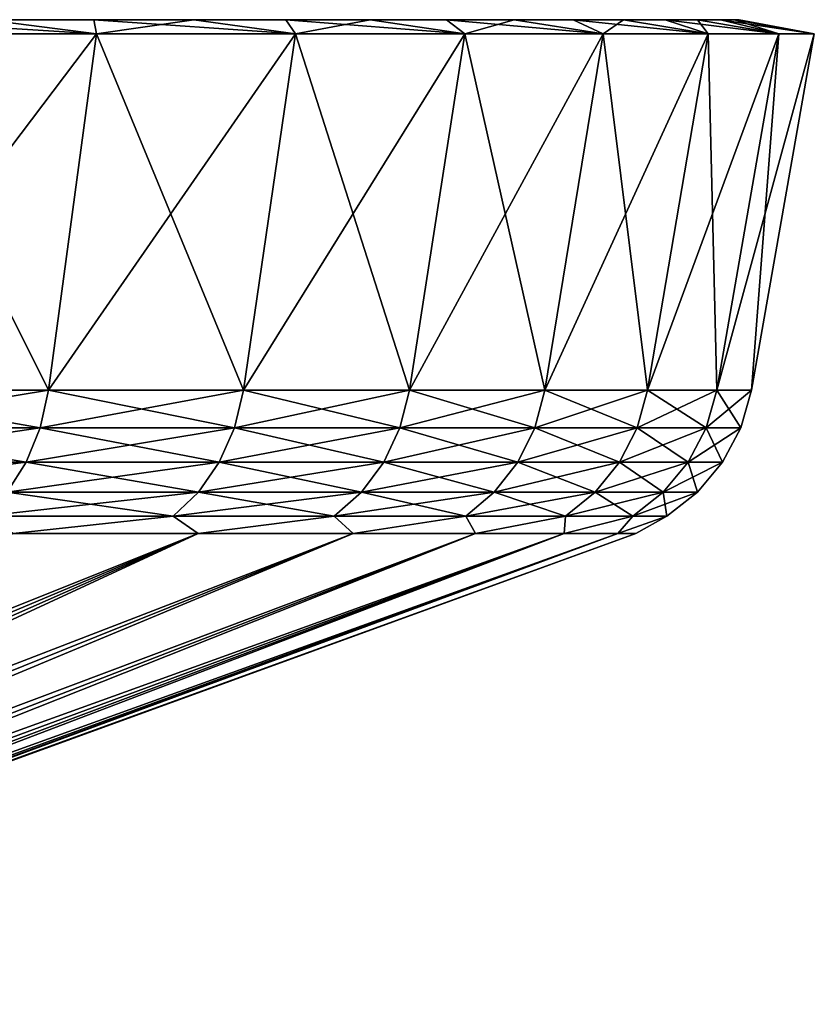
# Model space of a CAD drawing. Header units: metres. Extents: x -109 to 109, y -108 to 40.
# Tile 107 of 216: x -52.55 to -44.05, y 29.47 to 40. Entities that reach past the tile are written whole.
import ezdxf

# ---------------------------------------------------------------- set-up
doc = ezdxf.new("R2010")
doc.units = ezdxf.units.M
doc.layers.add('solid_K_24_42_18_000C86_XXX', color=7, linetype='CONTINUOUS')

msp = doc.modelspace()

# ---------------------------------------------------------------- linework, layer by layer
at = {"layer": 'solid_K_24_42_18_000C86_XXX'}
for points in [[(-54.149689, 39.849998, 23.594778), (-51.729729, 39.849998, 21.040047), (-54.120502, 40, 22.379351)], [(-51.729729, 39.849998, -21.040047), (-54.149689, 39.849998, -23.594778), (-52.901054, 40, -21.089516)], [(-51.729729, 39.849998, 21.040047), (-52.901054, 40, 21.089516), (-54.120502, 40, 22.379351)], [(-52.901054, 40, -21.089516), (-52.901054, 40, 21.089516), (-51.7556, 40, 19.733051)], [(-51.729729, 39.849998, 21.040047), (-51.7556, 40, 19.733051), (-52.901054, 40, 21.089516)], [(-52.901054, 40, -21.089516), (-51.7556, 40, 19.733051), (-51.7556, 40, -19.733051)], [(-51.729729, 39.849998, -21.040047), (-52.901054, 40, -21.089516), (-51.7556, 40, -19.733051)], [(-51.7556, 40, -19.733051), (-51.7556, 40, 19.733051), (-50.688015, 40, 18.314457)], [(-49.60017, 39.849998, 18.238672), (-50.688015, 40, 18.314457), (-51.7556, 40, 19.733051)], [(-51.729729, 39.849998, 21.040047), (-49.60017, 39.849998, 18.238672), (-51.7556, 40, 19.733051)], [(-51.7556, 40, -19.733051), (-50.688015, 40, 18.314457), (-50.688015, 40, -18.314457)], [(-51.729729, 39.849998, -21.040047), (-51.7556, 40, -19.733051), (-50.688015, 40, -18.314457)], [(-49.60017, 39.849998, -18.238672), (-51.729729, 39.849998, -21.040047), (-50.688015, 40, -18.314457)], [(-50.688015, 40, -18.314457), (-50.688015, 40, 18.314457), (-49.70182, 40, 16.83849)], [(-49.60017, 39.849998, 18.238672), (-49.70182, 40, 16.83849), (-50.688015, 40, 18.314457)], [(-50.688015, 40, -18.314457), (-49.70182, 40, 16.83849), (-49.70182, 40, -16.83849)], [(-49.60017, 39.849998, -18.238672), (-50.688015, 40, -18.314457), (-49.70182, 40, -16.83849)], [(-49.70182, 40, -16.83849), (-49.70182, 40, 16.83849), (-48.799881, 40, 15.309515)], [(-47.785828, 39.849998, 15.223217), (-48.799881, 40, 15.309515), (-49.70182, 40, 16.83849)], [(-49.60017, 39.849998, 18.238672), (-47.785828, 39.849998, 15.223217), (-49.70182, 40, 16.83849)], [(-49.70182, 40, -16.83849), (-48.799881, 40, 15.309515), (-48.799881, 40, -15.309515)], [(-49.60017, 39.849998, -18.238672), (-49.70182, 40, -16.83849), (-48.799881, 40, -15.309515)], [(-47.785828, 39.849998, -15.223217), (-49.60017, 39.849998, -18.238672), (-48.799881, 40, -15.309515)], [(-48.799881, 40, -15.309515), (-48.799881, 40, 15.309515), (-47.984913, 40, 13.732021)], [(-47.785828, 39.849998, 15.223217), (-47.984913, 40, 13.732021), (-48.799881, 40, 15.309515)], [(-48.799881, 40, -15.309515), (-47.984913, 40, 13.732021), (-47.984913, 40, -13.732021)], [(-47.785828, 39.849998, -15.223217), (-48.799881, 40, -15.309515), (-47.984913, 40, -13.732021)], [(-47.984913, 40, -13.732021), (-47.984913, 40, 13.732021), (-47.259762, 40, 12.11141)], [(-46.308239, 39.849998, 12.029446), (-47.259762, 40, 12.11141), (-47.984913, 40, 13.732021)], [(-47.785828, 39.849998, 15.223217), (-46.308239, 39.849998, 12.029446), (-47.984913, 40, 13.732021)], [(-47.984913, 40, -13.732021), (-47.259762, 40, 12.11141), (-47.259762, 40, -12.11141)], [(-47.785828, 39.849998, -15.223217), (-47.984913, 40, -13.732021), (-47.259762, 40, -12.11141)], [(-46.308239, 39.849998, -12.029446), (-47.785828, 39.849998, -15.223217), (-47.259762, 40, -12.11141)], [(-47.259762, 40, -12.11141), (-47.259762, 40, 12.11141), (-46.626774, 40, 10.453115)], [(-46.308239, 39.849998, 12.029446), (-46.626774, 40, 10.453115), (-47.259762, 40, 12.11141)], [(-47.259762, 40, -12.11141), (-46.626774, 40, 10.453115), (-46.626774, 40, -10.453115)], [(-46.308239, 39.849998, -12.029446), (-47.259762, 40, -12.11141), (-46.626774, 40, -10.453115)], [(-46.626774, 40, -10.453115), (-46.626774, 40, 10.453115), (-46.087727, 40, 8.761935)], [(-45.184654, 39.849998, 8.694769), (-46.087727, 40, 8.761935), (-46.626774, 40, 10.453115)], [(-46.308239, 39.849998, 12.029446), (-45.184654, 39.849998, 8.694769), (-46.626774, 40, 10.453115)], [(-46.626774, 40, -10.453115), (-46.087727, 40, 8.761935), (-46.087727, 40, -8.761935)], [(-46.308239, 39.849998, -12.029446), (-46.626774, 40, -10.453115), (-46.087727, 40, -8.761935)], [(-45.184654, 39.849998, -8.694769), (-46.308239, 39.849998, -12.029446), (-46.087727, 40, -8.761935)], [(-46.087727, 40, -8.761935), (-46.087727, 40, 8.761935), (-45.64423, 40, 7.042731)], [(-45.184654, 39.849998, 8.694769), (-45.64423, 40, 7.042731), (-46.087727, 40, 8.761935)], [(-46.087727, 40, -8.761935), (-45.64423, 40, 7.042731), (-45.64423, 40, -7.042731)], [(-45.184654, 39.849998, -8.694769), (-46.087727, 40, -8.761935), (-45.64423, 40, -7.042731)], [(-45.64423, 40, -7.042731), (-45.64423, 40, 7.042731), (-45.29784, 40, 5.301221)], [(-44.428131, 39.849998, 5.257873), (-45.29784, 40, 5.301221), (-45.64423, 40, 7.042731)], [(-45.184654, 39.849998, 8.694769), (-44.428131, 39.849998, 5.257873), (-45.64423, 40, 7.042731)], [(-45.64423, 40, -7.042731), (-45.29784, 40, 5.301221), (-45.29784, 40, -5.301221)], [(-45.184654, 39.849998, -8.694769), (-45.64423, 40, -7.042731), (-45.29784, 40, -5.301221)], [(-45.29784, 40, -5.301221), (-45.29784, 40, 5.301221), (-45.049709, 40, 3.543498)], [(-44.428131, 39.849998, 5.257873), (-45.049709, 40, 3.543498), (-45.29784, 40, 5.301221)], [(-45.29784, 40, -5.301221), (-45.049709, 40, 3.543498), (-45.049709, 40, -3.543498)], [(-44.428131, 39.849998, -5.257873), (-45.29784, 40, -5.301221), (-45.049709, 40, -3.543498)], [(-44.428131, 39.849998, -5.257873), (-45.184654, 39.849998, -8.694769), (-45.29784, 40, -5.301221)], [(-45.049709, 40, -3.543498), (-45.049709, 40, 3.543498), (-44.900501, 40, 1.774713)], [(-44.047661, 39.849998, 1.759431), (-44.900501, 40, 1.774713), (-45.049709, 40, 3.543498)], [(-44.428131, 39.849998, 5.257873), (-44.047661, 39.849998, 1.759431), (-45.049709, 40, 3.543498)], [(-45.049709, 40, -3.543498), (-44.900501, 40, 1.774713), (-44.900501, 40, -1.774713)], [(-44.428131, 39.849998, -5.257873), (-45.049709, 40, -3.543498), (-44.900501, 40, -1.774713)], [(-44.900501, 40, -1.774713), (-44.900501, 40, 1.774713), (-44.850693, 40)], [(-44.047661, 39.849998, 1.759431), (-44.850693, 40), (-44.900501, 40, 1.774713)], [(-44.047661, 39.849998, -1.759431), (-44.900501, 40, -1.774713), (-44.850693, 40)], [(-44.047661, 39.849998, -1.759431), (-44.428131, 39.849998, -5.257873), (-44.900501, 40, -1.774713)], [(-44.047661, 39.849998, 1.759431), (-44.047661, 39.849998, -1.759431), (-44.850693, 40)], [(-54.612114, 36.037159, -23.106764), (-54.149689, 39.849998, -23.594778), (-51.729729, 39.849998, -21.040047)], [(-52.242142, 36.037159, -20.604813), (-54.612114, 36.037159, -23.106764), (-51.729729, 39.849998, -21.040047)], [(-54.612114, 36.037159, 23.106762), (-52.242142, 36.037159, 20.604813), (-54.149689, 39.849998, 23.594778)], [(-52.242142, 36.037159, 20.604813), (-51.729729, 39.849998, 21.040047), (-54.149689, 39.849998, 23.594778)], [(-52.242142, 36.037159, -20.604813), (-51.729729, 39.849998, -21.040047), (-49.60017, 39.849998, -18.238672)], [(-50.15657, 36.037159, -17.861294), (-52.242142, 36.037159, -20.604813), (-49.60017, 39.849998, -18.238672)], [(-52.242142, 36.037159, 20.604813), (-50.15657, 36.037159, 17.861294), (-51.729729, 39.849998, 21.040047)], [(-50.15657, 36.037159, 17.861294), (-49.60017, 39.849998, 18.238672), (-51.729729, 39.849998, 21.040047)], [(-50.15657, 36.037159, -17.861294), (-49.60017, 39.849998, -18.238672), (-47.785828, 39.849998, -15.223217)], [(-48.379848, 36.037159, -14.908359), (-50.15657, 36.037159, -17.861294), (-47.785828, 39.849998, -15.223217)], [(-50.15657, 36.037159, 17.861294), (-48.379848, 36.037159, 14.908359), (-49.60017, 39.849998, 18.238672)], [(-48.379848, 36.037159, 14.908359), (-47.785828, 39.849998, 15.223217), (-49.60017, 39.849998, 18.238672)], [(-48.379848, 36.037159, -14.908359), (-47.785828, 39.849998, -15.223217), (-46.308239, 39.849998, -12.029446)], [(-46.932816, 36.037159, -11.780648), (-48.379848, 36.037159, -14.908359), (-46.308239, 39.849998, -12.029446)], [(-48.379848, 36.037159, 14.908359), (-46.932816, 36.037159, 11.780647), (-47.785828, 39.849998, 15.223217)], [(-46.932816, 36.037159, 11.780647), (-46.308239, 39.849998, 12.029446), (-47.785828, 39.849998, 15.223217)], [(-46.932816, 36.037159, -11.780648), (-46.308239, 39.849998, -12.029446), (-45.184654, 39.849998, -8.694769)], [(-45.832428, 36.037159, -8.514811), (-46.932816, 36.037159, -11.780648), (-45.184654, 39.849998, -8.694769)], [(-46.932816, 36.037159, 11.780647), (-45.832428, 36.037159, 8.514811), (-46.308239, 39.849998, 12.029446)], [(-45.832428, 36.037159, 8.514811), (-45.184654, 39.849998, 8.694769), (-46.308239, 39.849998, 12.029446)], [(-45.832428, 36.037159, -8.514811), (-45.184654, 39.849998, -8.694769), (-44.428131, 39.849998, -5.257873)], [(-45.091587, 36.037159, -5.149147), (-45.832428, 36.037159, -8.514811), (-44.428131, 39.849998, -5.257873)], [(-45.832428, 36.037159, 8.514811), (-45.091587, 36.037159, 5.149146), (-45.184654, 39.849998, 8.694769)], [(-45.091587, 36.037159, 5.149146), (-44.428131, 39.849998, 5.257873), (-45.184654, 39.849998, 8.694769)], [(-45.091587, 36.037159, -5.149147), (-44.428131, 39.849998, -5.257873), (-44.047661, 39.849998, -1.759431)], [(-44.718987, 36.037159, -1.723121), (-45.091587, 36.037159, -5.149147), (-44.047661, 39.849998, -1.759431)], [(-45.091587, 36.037159, 5.149146), (-44.718987, 36.037159, 1.72312), (-44.428131, 39.849998, 5.257873)], [(-44.718987, 36.037159, -1.723121), (-44.047661, 39.849998, -1.759431), (-44.047661, 39.849998, 1.759431)], [(-44.718987, 36.037159, 1.72312), (-44.047661, 39.849998, 1.759431), (-44.428131, 39.849998, 5.257873)], [(-44.718987, 36.037159, 1.72312), (-44.718987, 36.037159, -1.723121), (-44.047661, 39.849998, 1.759431)], [(-54.691044, 35.636406, -23.023434), (-54.612114, 36.037159, -23.106764), (-52.242142, 36.037159, -20.604813)], [(-54.691044, 35.636406, -23.023434), (-52.242142, 36.037159, -20.604813), (-52.32962, 35.636406, -20.530506)], [(-52.32962, 35.636406, 20.530506), (-54.612114, 36.037159, 23.106762), (-54.691044, 35.636406, 23.023434)], [(-52.32962, 35.636406, 20.530506), (-52.242142, 36.037159, 20.604813), (-54.612114, 36.037159, 23.106762)], [(-52.32962, 35.636406, -20.530506), (-52.242142, 36.037159, -20.604813), (-50.15657, 36.037159, -17.861294)], [(-52.32962, 35.636406, -20.530506), (-50.15657, 36.037159, -17.861294), (-50.251568, 35.636406, -17.796879)], [(-50.251568, 35.636406, 17.796879), (-52.242142, 36.037159, 20.604813), (-52.32962, 35.636406, 20.530506)], [(-50.251568, 35.636406, 17.796879), (-50.15657, 36.037159, 17.861294), (-52.242142, 36.037159, 20.604813)], [(-50.251568, 35.636406, -17.796879), (-50.15657, 36.037159, -17.861294), (-48.379848, 36.037159, -14.908359)], [(-50.251568, 35.636406, -17.796879), (-48.379848, 36.037159, -14.908359), (-48.481258, 35.636406, -14.854597)], [(-48.481258, 35.636406, 14.854597), (-50.15657, 36.037159, 17.861294), (-50.251568, 35.636406, 17.796879)], [(-48.481258, 35.636406, 14.854597), (-48.379848, 36.037159, 14.908359), (-50.15657, 36.037159, 17.861294)], [(-48.481258, 35.636406, -14.854597), (-48.379848, 36.037159, -14.908359), (-46.932816, 36.037159, -11.780648)], [(-48.481258, 35.636406, -14.854597), (-46.932816, 36.037159, -11.780648), (-47.03944, 35.636406, -11.73816)], [(-47.03944, 35.636406, 11.73816), (-48.379848, 36.037159, 14.908359), (-48.481258, 35.636406, 14.854597)], [(-47.03944, 35.636406, 11.73816), (-46.932816, 36.037159, 11.780647), (-48.379848, 36.037159, 14.908359)], [(-47.03944, 35.636406, -11.73816), (-46.932816, 36.037159, -11.780648), (-45.832428, 36.037159, -8.514811)], [(-47.03944, 35.636406, -11.73816), (-45.832428, 36.037159, -8.514811), (-45.94302, 35.636406, -8.484103)], [(-45.94302, 35.636406, 8.484103), (-46.932816, 36.037159, 11.780647), (-47.03944, 35.636406, 11.73816)], [(-45.94302, 35.636406, 8.484103), (-45.832428, 36.037159, 8.514811), (-46.932816, 36.037159, 11.780647)], [(-45.94302, 35.636406, -8.484103), (-45.832428, 36.037159, -8.514811), (-45.091587, 36.037159, -5.149147)], [(-45.94302, 35.636406, -8.484103), (-45.091587, 36.037159, -5.149147), (-45.204853, 35.636406, -5.130579)], [(-45.204853, 35.636406, 5.130579), (-45.832428, 36.037159, 8.514811), (-45.94302, 35.636406, 8.484103)], [(-45.204853, 35.636406, 5.130579), (-45.091587, 36.037159, 5.149146), (-45.832428, 36.037159, 8.514811)], [(-45.204853, 35.636406, -5.130579), (-45.091587, 36.037159, -5.149147), (-44.718987, 36.037159, -1.723121)], [(-45.204853, 35.636406, -5.130579), (-44.718987, 36.037159, -1.723121), (-44.833595, 35.636406, -1.716903)], [(-44.833595, 35.636406, 1.716903), (-45.091587, 36.037159, 5.149146), (-45.204853, 35.636406, 5.130579)], [(-44.833595, 35.636406, 1.716903), (-44.718987, 36.037159, 1.72312), (-45.091587, 36.037159, 5.149146)], [(-44.833595, 35.636406, -1.716903), (-44.718987, 36.037159, -1.723121), (-44.718987, 36.037159, 1.72312)], [(-44.833595, 35.636406, -1.716903), (-44.718987, 36.037159, 1.72312), (-44.833595, 35.636406, 1.716903)], [(-54.691044, 35.636406, 23.023434), (-54.826038, 35.266762, 22.880924), (-52.479229, 35.266762, 20.403429)], [(-52.32962, 35.636406, -20.530506), (-52.479229, 35.266762, -20.403429), (-54.826038, 35.266762, -22.880924)], [(-54.691044, 35.636406, -23.023434), (-52.32962, 35.636406, -20.530506), (-54.826038, 35.266762, -22.880924)], [(-52.32962, 35.636406, 20.530506), (-54.691044, 35.636406, 23.023434), (-52.479229, 35.266762, 20.403429)], [(-52.32962, 35.636406, 20.530506), (-52.479229, 35.266762, 20.403429), (-50.41404, 35.266762, 17.68672)], [(-50.251568, 35.636406, -17.796879), (-50.41404, 35.266762, -17.68672), (-52.479229, 35.266762, -20.403429)], [(-52.32962, 35.636406, -20.530506), (-50.251568, 35.636406, -17.796879), (-52.479229, 35.266762, -20.403429)], [(-50.251568, 35.636406, 17.796879), (-52.32962, 35.636406, 20.530506), (-50.41404, 35.266762, 17.68672)], [(-50.251568, 35.636406, 17.796879), (-50.41404, 35.266762, 17.68672), (-48.654686, 35.266762, 14.762651)], [(-48.481258, 35.636406, -14.854597), (-48.654686, 35.266762, -14.762651), (-50.41404, 35.266762, -17.68672)], [(-50.251568, 35.636406, -17.796879), (-48.481258, 35.636406, -14.854597), (-50.41404, 35.266762, -17.68672)], [(-48.481258, 35.636406, 14.854597), (-50.251568, 35.636406, 17.796879), (-48.654686, 35.266762, 14.762651)], [(-48.481258, 35.636406, 14.854597), (-48.654686, 35.266762, 14.762651), (-47.221794, 35.266762, 11.665504)], [(-47.03944, 35.636406, -11.73816), (-47.221794, 35.266762, -11.665504), (-48.654686, 35.266762, -14.762651)], [(-48.481258, 35.636406, -14.854597), (-47.03944, 35.636406, -11.73816), (-48.654686, 35.266762, -14.762651)], [(-47.03944, 35.636406, 11.73816), (-48.481258, 35.636406, 14.854597), (-47.221794, 35.266762, 11.665504)], [(-47.03944, 35.636406, 11.73816), (-47.221794, 35.266762, 11.665504), (-46.13216, 35.266762, 8.431589)], [(-45.94302, 35.636406, -8.484103), (-46.13216, 35.266762, -8.431589), (-47.221794, 35.266762, -11.665504)], [(-47.03944, 35.636406, -11.73816), (-45.94302, 35.636406, -8.484103), (-47.221794, 35.266762, -11.665504)], [(-45.94302, 35.636406, 8.484103), (-47.03944, 35.636406, 11.73816), (-46.13216, 35.266762, 8.431589)], [(-45.94302, 35.636406, 8.484103), (-46.13216, 35.266762, 8.431589), (-45.398563, 35.266762, 5.098822)], [(-45.204853, 35.636406, -5.130579), (-45.398563, 35.266762, -5.098822), (-46.13216, 35.266762, -8.431589)], [(-45.94302, 35.636406, -8.484103), (-45.204853, 35.636406, -5.130579), (-46.13216, 35.266762, -8.431589)], [(-45.204853, 35.636406, 5.130579), (-45.94302, 35.636406, 8.484103), (-45.398563, 35.266762, 5.098822)], [(-45.204853, 35.636406, 5.130579), (-45.398563, 35.266762, 5.098822), (-45.029602, 35.266762, 1.706275)], [(-44.833595, 35.636406, -1.716903), (-45.029602, 35.266762, -1.706275), (-45.398563, 35.266762, -5.098822)], [(-45.204853, 35.636406, -5.130579), (-44.833595, 35.636406, -1.716903), (-45.398563, 35.266762, -5.098822)], [(-44.833595, 35.636406, 1.716903), (-45.204853, 35.636406, 5.130579), (-45.029602, 35.266762, 1.706275)], [(-44.833595, 35.636406, 1.716903), (-45.029602, 35.266762, 1.706275), (-45.029602, 35.266762, -1.706275)], [(-44.833595, 35.636406, -1.716903), (-44.833595, 35.636406, 1.716903), (-45.029602, 35.266762, -1.706275)], [(-52.479229, 35.266762, -20.403429), (-52.684193, 34.946064, -20.22933), (-55.010975, 34.946064, -22.685686)], [(-54.826038, 35.266762, -22.880924), (-52.479229, 35.266762, -20.403429), (-55.010975, 34.946064, -22.685686)], [(-52.479229, 35.266762, 20.403429), (-54.826038, 35.266762, 22.880924), (-52.684193, 34.946064, 20.22933)], [(-52.479229, 35.266762, 20.403429), (-52.684193, 34.946064, 20.22933), (-50.636627, 34.946064, 17.535803)], [(-50.41404, 35.266762, -17.68672), (-50.636627, 34.946064, -17.535803), (-52.684193, 34.946064, -20.22933)], [(-52.479229, 35.266762, -20.403429), (-50.41404, 35.266762, -17.68672), (-52.684193, 34.946064, -20.22933)], [(-50.41404, 35.266762, 17.68672), (-52.479229, 35.266762, 20.403429), (-50.636627, 34.946064, 17.535803)], [(-50.41404, 35.266762, 17.68672), (-50.636627, 34.946064, 17.535803), (-48.892284, 34.946064, 14.636684)], [(-48.654686, 35.266762, -14.762651), (-48.892284, 34.946064, -14.636684), (-50.636627, 34.946064, -17.535803)], [(-50.41404, 35.266762, -17.68672), (-48.654686, 35.266762, -14.762651), (-50.636627, 34.946064, -17.535803)], [(-48.654686, 35.266762, 14.762651), (-50.41404, 35.266762, 17.68672), (-48.892284, 34.946064, 14.636684)], [(-48.654686, 35.266762, 14.762651), (-48.892284, 34.946064, 14.636684), (-47.471619, 34.946064, 11.565965)], [(-47.221794, 35.266762, -11.665504), (-47.471619, 34.946064, -11.565965), (-48.892284, 34.946064, -14.636684)], [(-48.654686, 35.266762, -14.762651), (-47.221794, 35.266762, -11.665504), (-48.892284, 34.946064, -14.636684)], [(-47.221794, 35.266762, 11.665504), (-48.654686, 35.266762, 14.762651), (-47.471619, 34.946064, 11.565965)], [(-47.221794, 35.266762, 11.665504), (-47.471619, 34.946064, 11.565965), (-46.391285, 34.946064, 8.359644)], [(-46.13216, 35.266762, -8.431589), (-46.391285, 34.946064, -8.359644), (-47.471619, 34.946064, -11.565965)], [(-47.221794, 35.266762, -11.665504), (-46.13216, 35.266762, -8.431589), (-47.471619, 34.946064, -11.565965)], [(-46.13216, 35.266762, 8.431589), (-47.221794, 35.266762, 11.665504), (-46.391285, 34.946064, 8.359644)], [(-46.13216, 35.266762, 8.431589), (-46.391285, 34.946064, 8.359644), (-45.663944, 34.946064, 5.055315)], [(-45.398563, 35.266762, -5.098822), (-45.663944, 34.946064, -5.055315), (-46.391285, 34.946064, -8.359644)], [(-46.13216, 35.266762, -8.431589), (-45.398563, 35.266762, -5.098822), (-46.391285, 34.946064, -8.359644)], [(-45.398563, 35.266762, 5.098822), (-46.13216, 35.266762, 8.431589), (-45.663944, 34.946064, 5.055315)], [(-45.398563, 35.266762, 5.098822), (-45.663944, 34.946064, 5.055315), (-45.29813, 34.946064, 1.691716)], [(-45.029602, 35.266762, -1.706275), (-45.29813, 34.946064, -1.691716), (-45.663944, 34.946064, -5.055315)], [(-45.398563, 35.266762, -5.098822), (-45.029602, 35.266762, -1.706275), (-45.663944, 34.946064, -5.055315)], [(-45.029602, 35.266762, 1.706275), (-45.398563, 35.266762, 5.098822), (-45.29813, 34.946064, 1.691716)], [(-45.029602, 35.266762, 1.706275), (-45.29813, 34.946064, 1.691716), (-45.29813, 34.946064, -1.691716)], [(-45.029602, 35.266762, -1.706275), (-45.029602, 35.266762, 1.706275), (-45.29813, 34.946064, -1.691716)], [(-52.684193, 34.946064, 20.22933), (-52.935539, 34.688358, 20.015835), (-50.90958, 34.688358, 17.350735)], [(-50.636627, 34.946064, -17.535803), (-50.90958, 34.688358, -17.350735), (-52.935539, 34.688358, -20.015835)], [(-52.684193, 34.946064, -20.22933), (-50.636627, 34.946064, -17.535803), (-52.935539, 34.688358, -20.015835)], [(-50.636627, 34.946064, 17.535803), (-52.684193, 34.946064, 20.22933), (-50.90958, 34.688358, 17.350735)], [(-50.636627, 34.946064, 17.535803), (-50.90958, 34.688358, 17.350735), (-49.183647, 34.688358, 14.482213)], [(-48.892284, 34.946064, -14.636684), (-49.183647, 34.688358, -14.482213), (-50.90958, 34.688358, -17.350735)], [(-50.636627, 34.946064, -17.535803), (-48.892284, 34.946064, -14.636684), (-50.90958, 34.688358, -17.350735)], [(-48.892284, 34.946064, 14.636684), (-50.636627, 34.946064, 17.535803), (-49.183647, 34.688358, 14.482213)], [(-48.892284, 34.946064, 14.636684), (-49.183647, 34.688358, 14.482213), (-47.777977, 34.688358, 11.4439)], [(-47.471619, 34.946064, -11.565965), (-47.777977, 34.688358, -11.4439), (-49.183647, 34.688358, -14.482213)], [(-48.892284, 34.946064, -14.636684), (-47.471619, 34.946064, -11.565965), (-49.183647, 34.688358, -14.482213)], [(-47.471619, 34.946064, 11.565965), (-48.892284, 34.946064, 14.636684), (-47.777977, 34.688358, 11.4439)], [(-47.471619, 34.946064, 11.565965), (-47.777977, 34.688358, 11.4439), (-46.709042, 34.688358, 8.271419)], [(-46.391285, 34.946064, -8.359644), (-46.709042, 34.688358, -8.271419), (-47.777977, 34.688358, -11.4439)], [(-47.471619, 34.946064, -11.565965), (-46.391285, 34.946064, -8.359644), (-47.777977, 34.688358, -11.4439)], [(-46.391285, 34.946064, 8.359644), (-47.471619, 34.946064, 11.565965), (-46.709042, 34.688358, 8.271419)], [(-46.391285, 34.946064, 8.359644), (-46.709042, 34.688358, 8.271419), (-45.98938, 34.688358, 5.001962)], [(-45.663944, 34.946064, -5.055315), (-45.98938, 34.688358, -5.001962), (-46.709042, 34.688358, -8.271419)], [(-46.391285, 34.946064, -8.359644), (-45.663944, 34.946064, -5.055315), (-46.709042, 34.688358, -8.271419)], [(-45.663944, 34.946064, 5.055315), (-46.391285, 34.946064, 8.359644), (-45.98938, 34.688358, 5.001962)], [(-45.663944, 34.946064, 5.055315), (-45.98938, 34.688358, 5.001962), (-45.627426, 34.688358, 1.673862)], [(-45.29813, 34.946064, -1.691716), (-45.627426, 34.688358, -1.673862), (-45.98938, 34.688358, -5.001962)], [(-45.663944, 34.946064, -5.055315), (-45.29813, 34.946064, -1.691716), (-45.98938, 34.688358, -5.001962)], [(-45.29813, 34.946064, 1.691716), (-45.663944, 34.946064, 5.055315), (-45.627426, 34.688358, 1.673862)], [(-45.29813, 34.946064, 1.691716), (-45.627426, 34.688358, 1.673862), (-45.627426, 34.688358, -1.673862)], [(-45.29813, 34.946064, -1.691716), (-45.29813, 34.946064, 1.691716), (-45.627426, 34.688358, -1.673862)], [(-50.90958, 34.688358, 17.350735), (-52.935539, 34.688358, 20.015835), (-52.621223, 34.50507, 19.042717)], [(-52.935539, 34.688358, -20.015835), (-50.90958, 34.688358, -17.350735), (-52.621235, 34.50507, -19.04273)], [(-50.90958, 34.688358, -17.350735), (-50.639267, 34.50507, -16.249416), (-52.621235, 34.50507, -19.04273)], [(-50.90958, 34.688358, 17.350735), (-52.621223, 34.50507, 19.042717), (-50.639259, 34.50507, 16.249401)], [(-49.183647, 34.688358, 14.482213), (-50.90958, 34.688358, 17.350735), (-50.639259, 34.50507, 16.249401)], [(-50.90958, 34.688358, -17.350735), (-49.183647, 34.688358, -14.482213), (-50.639267, 34.50507, -16.249416)], [(-49.183647, 34.688358, -14.482213), (-48.982513, 34.50507, -13.251752), (-50.639267, 34.50507, -16.249416)], [(-49.183647, 34.688358, 14.482213), (-50.639259, 34.50507, 16.249401), (-48.982506, 34.50507, 13.251737)], [(-47.777977, 34.688358, 11.4439), (-49.183647, 34.688358, 14.482213), (-48.982506, 34.50507, 13.251737)], [(-49.183647, 34.688358, -14.482213), (-47.777977, 34.688358, -11.4439), (-48.982513, 34.50507, -13.251752)], [(-47.777977, 34.688358, -11.4439), (-47.671814, 34.50507, -10.087448), (-48.982513, 34.50507, -13.251752)], [(-47.777977, 34.688358, 11.4439), (-48.982506, 34.50507, 13.251737), (-47.671806, 34.50507, 10.087432)], [(-46.709042, 34.688358, 8.271419), (-47.777977, 34.688358, 11.4439), (-47.671806, 34.50507, 10.087432)], [(-47.777977, 34.688358, -11.4439), (-46.709042, 34.688358, -8.271419), (-47.671814, 34.50507, -10.087448)], [(-46.709042, 34.688358, -8.271419), (-46.72364, 34.50507, -6.796276), (-47.671814, 34.50507, -10.087448)], [(-46.709042, 34.688358, 8.271419), (-47.671806, 34.50507, 10.087432), (-46.723637, 34.50507, 6.796258)], [(-45.98938, 34.688358, -5.001962), (-46.149925, 34.50507, -3.419648), (-46.72364, 34.50507, -6.796276)], [(-46.709042, 34.688358, -8.271419), (-45.98938, 34.688358, -5.001962), (-46.72364, 34.50507, -6.796276)], [(-45.98938, 34.688358, 5.001962), (-46.723637, 34.50507, 6.796258), (-46.149925, 34.50507, 3.419631)], [(-45.98938, 34.688358, 5.001962), (-46.709042, 34.688358, 8.271419), (-46.723637, 34.50507, 6.796258)], [(-45.627426, 34.688358, 1.673862), (-46.149925, 34.50507, 3.419631), (-45.957882, 34.50507, -0.000009)], [(-45.627426, 34.688358, 1.673862), (-45.98938, 34.688358, 5.001962), (-46.149925, 34.50507, 3.419631)], [(-45.627426, 34.688358, -1.673862), (-45.957882, 34.50507, -0.000009), (-46.149925, 34.50507, -3.419648)], [(-45.98938, 34.688358, -5.001962), (-45.627426, 34.688358, -1.673862), (-46.149925, 34.50507, -3.419648)], [(-45.627426, 34.688358, -1.673862), (-45.627426, 34.688358, 1.673862), (-45.957882, 34.50507, -0.000009)], [(-50.639267, 34.50507, -16.249416), (-62.610088, 29.468861, -9.280931), (-63.24683, 29.468861, -10.169504)], [(-52.621235, 34.50507, -19.04273), (-50.639267, 34.50507, -16.249416), (-63.24683, 29.468861, -10.169504)], [(-50.639267, 34.50507, -16.249416), (-62.032825, 29.468861, -8.352617), (-62.610088, 29.468861, -9.280931)], [(-50.639259, 34.50507, 16.249401), (-62.610085, 29.468861, 9.280924), (-62.032822, 29.468861, 8.352609)], [(-50.639259, 34.50507, 16.249401), (-52.621223, 34.50507, 19.042717), (-62.610085, 29.468861, 9.280924)], [(-48.982513, 34.50507, -13.251752), (-61.517513, 29.468861, -7.388536), (-62.032825, 29.468861, -8.352617)], [(-50.639267, 34.50507, -16.249416), (-48.982513, 34.50507, -13.251752), (-62.032825, 29.468861, -8.352617)], [(-50.639259, 34.50507, 16.249401), (-62.032822, 29.468861, 8.352609), (-61.517509, 29.468861, 7.388527)], [(-48.982513, 34.50507, -13.251752), (-61.06636, 29.468861, -6.392817), (-61.517513, 29.468861, -7.388536)], [(-48.982506, 34.50507, 13.251737), (-61.517509, 29.468861, 7.388527), (-61.066357, 29.468861, 6.392808)], [(-48.982506, 34.50507, 13.251737), (-50.639259, 34.50507, 16.249401), (-61.517509, 29.468861, 7.388527)], [(-47.671814, 34.50507, -10.087448), (-60.681297, 29.468861, -5.369723), (-61.06636, 29.468861, -6.392817)], [(-48.982513, 34.50507, -13.251752), (-47.671814, 34.50507, -10.087448), (-61.06636, 29.468861, -6.392817)], [(-47.671806, 34.50507, 10.087432), (-61.066357, 29.468861, 6.392808), (-60.681293, 29.468861, 5.369714)], [(-47.671806, 34.50507, 10.087432), (-48.982506, 34.50507, 13.251737), (-61.066357, 29.468861, 6.392808)], [(-46.72364, 34.50507, -6.796276), (-60.363968, 29.468861, -4.323635), (-60.681297, 29.468861, -5.369723)], [(-47.671814, 34.50507, -10.087448), (-46.72364, 34.50507, -6.796276), (-60.681297, 29.468861, -5.369723)], [(-47.671806, 34.50507, 10.087432), (-60.681293, 29.468861, 5.369714), (-60.363964, 29.468861, 4.323626)], [(-46.72364, 34.50507, -6.796276), (-60.115738, 29.468861, -3.259032), (-60.363968, 29.468861, -4.323635)], [(-46.723637, 34.50507, 6.796258), (-60.363964, 29.468861, 4.323626), (-60.115738, 29.468861, 3.259023)], [(-46.723637, 34.50507, 6.796258), (-47.671806, 34.50507, 10.087432), (-60.363964, 29.468861, 4.323626)], [(-46.149925, 34.50507, -3.419648), (-59.937668, 29.468861, -2.180474), (-60.115738, 29.468861, -3.259032)], [(-46.72364, 34.50507, -6.796276), (-46.149925, 34.50507, -3.419648), (-60.115738, 29.468861, -3.259032)], [(-46.723637, 34.50507, 6.796258), (-60.115738, 29.468861, 3.259023), (-59.937668, 29.468861, 2.180465)], [(-46.149925, 34.50507, -3.419648), (-59.830517, 29.468861, -1.092579), (-59.937668, 29.468861, -2.180474)], [(-46.149925, 34.50507, 3.419631), (-59.937668, 29.468861, 2.180465), (-59.830517, 29.468861, 1.092569)], [(-46.149925, 34.50507, 3.419631), (-46.723637, 34.50507, 6.796258), (-59.937668, 29.468861, 2.180465)], [(-45.957882, 34.50507, -0.000009), (-59.79475, 29.468861, -0.000005), (-59.830517, 29.468861, -1.092579)], [(-46.149925, 34.50507, -3.419648), (-45.957882, 34.50507, -0.000009), (-59.830517, 29.468861, -1.092579)], [(-46.149925, 34.50507, 3.419631), (-59.830517, 29.468861, 1.092569), (-59.79475, 29.468861, -0.000005)], [(-45.957882, 34.50507, -0.000009), (-46.149925, 34.50507, 3.419631), (-59.79475, 29.468861, -0.000005)]]:
    msp.add_3dface(points, dxfattribs=at)

doc.saveas('drawing.dxf')
